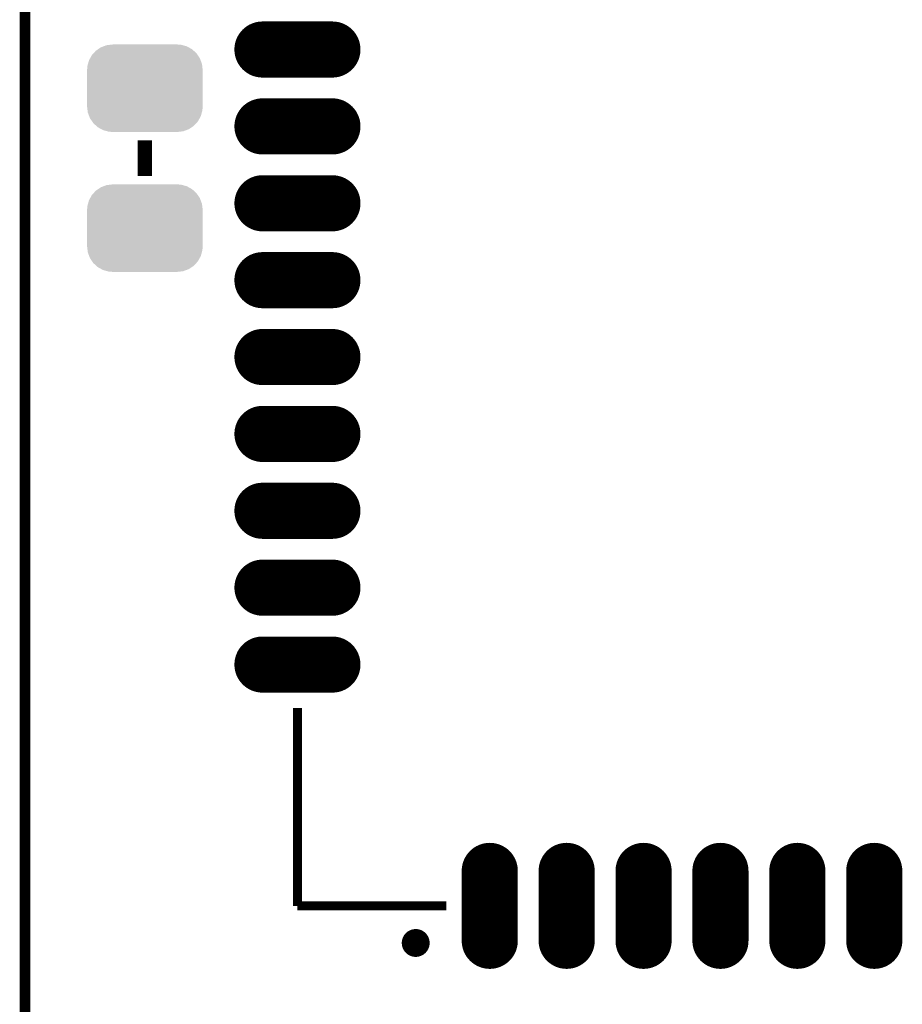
# Model space of a CAD drawing. Extents: x -1.3 to 24.2, y -3.9 to 55.4.
# Tile 25 of 30: x -1.3 to 11.3, y 24.5 to 38.6. Entities that reach past the tile are written whole.
import ezdxf

# ---------------------------------------------------------------- set-up
doc = ezdxf.new("R2010")
doc.units = 0
doc.layers.get('0').update_dxf_attribs({"linetype": 'CONTINUOUS'})
for name, color, linetype in [('NB_IOT_7_CLICK_V102_GKO', 9, 'CONTINUOUS'), ('NB_IOT_7_CLICK_V102_GTO', 11, 'CONTINUOUS'), ('NB_IOT_7_CLICK_V102_GTS', 8, 'CONTINUOUS')]:
    doc.layers.add(name, color=color, linetype=linetype)

# ---------------------------------------------------------------- blocks, each defined once
blk = doc.blocks.new('CUSTOM_176')
for points in [[(-0.669866, 0.55778), (-0.628164, 0.585738), (0.674746, 0.55778), (0.624074, 0.585738)], [(-0.628164, 0.585738), (-0.591558, 0.599282), (0.624074, 0.585738), (0.599526, 0.599282)], [(-0.591558, 0.599282), (-0.547592, 0.615548), (0.599526, 0.599282), (0.540278, 0.615548)], [(-0.547592, 0.615548), (-0.493016, 0.622026), (0.540278, 0.615548), (0.51668, 0.622026)], [(-0.493016, 0.622026), (-0.46228, 0.625674), (0.51668, 0.622026), (0.468088, 0.625674)], [(-0.46228, 0.625674), (-0.46228, 0.62611), (0.468088, 0.625674), (0.46228, 0.62611)], [(-0.799464, 0.399606), (-0.783316, 0.428634), (0.79711, 0.399606), (0.786254, 0.428634)], [(-0.783316, 0.428634), (-0.757698, 0.474682), (0.786254, 0.428634), (0.755148, 0.474682)], [(-0.757698, 0.474682), (-0.73456, 0.499824), (0.755148, 0.474682), (0.738164, 0.499824)], [(-0.73456, 0.499824), (-0.699522, 0.537896), (0.738164, 0.499824), (0.696504, 0.537896)], [(-0.699522, 0.537896), (-0.669866, 0.55778), (0.696504, 0.537896), (0.674746, 0.55778)], [(-0.82677, 0.26289), (-0.822498, 0.316842), (0.82677, 0.26289), (0.820176, 0.316842)], [(-0.822498, 0.316842), (-0.813782, 0.348166), (0.820176, 0.316842), (0.816346, 0.348166)], [(-0.813782, 0.348166), (-0.799464, 0.399606), (0.816346, 0.348166), (0.79711, 0.399606)], [(-0.82677, 0.26162), (-0.82677, 0.26289), (0.82677, 0.26162), (0.82677, 0.26289)], [(-0.82677, -0.26162), (-0.82677, 0.26162), (0.82677, -0.26162), (0.82677, 0.26162)], [(-0.82677, -0.26289), (-0.82677, -0.26162), (0.82677, -0.26289), (0.82677, -0.26162)], [(-0.820054, -0.317276), (-0.82677, -0.26289), (0.822496, -0.317276), (0.82677, -0.26289)], [(-0.816244, -0.348152), (-0.820054, -0.317276), (0.813902, -0.348152), (0.822496, -0.317276)], [(-0.796768, -0.40004), (-0.816244, -0.348152), (0.799464, -0.40004), (0.813902, -0.348152)], [(-0.786056, -0.428584), (-0.796768, -0.40004), (0.783584, -0.428584), (0.799464, -0.40004)], [(-0.75454, -0.475116), (-0.786056, -0.428584), (0.757698, -0.475116), (0.783584, -0.428584)], [(-0.73788, -0.499716), (-0.75454, -0.475116), (0.735058, -0.499716), (0.757698, -0.475116)], [(-0.695524, -0.538332), (-0.73788, -0.499716), (0.69952, -0.538332), (0.735058, -0.499716)], [(-0.674394, -0.557598), (-0.695524, -0.538332), (0.670784, -0.557598), (0.69952, -0.538332)], [(-0.622454, -0.586174), (-0.674394, -0.557598), (0.628164, -0.586174), (0.670784, -0.557598)], [(-0.599124, -0.59901), (-0.622454, -0.586174), (0.59347, -0.59901), (0.628164, -0.586174)], [(-0.537006, -0.615984), (-0.599124, -0.59901), (0.547592, -0.615984), (0.59347, -0.59901)], [(-0.51625, -0.621656), (-0.537006, -0.615984), (0.499804, -0.621656), (0.547592, -0.615984)], [(-0.46228, -0.625674), (-0.51625, -0.621656), (0.465952, -0.625674), (0.499804, -0.621656)], [(-0.46228, -0.62611), (-0.46228, -0.625674), (0.46228, -0.62611), (0.465952, -0.625674)]]:
    blk.add_solid(points)
blk = doc.blocks.new('OBLONG_178')
at = {"const_width": 0.80264}
blk.add_lwpolyline([(0, 0.50038), (0, -0.50038)], dxfattribs=at)
at = {"const_width": 0.40132}
for points in [[(-0.20066, 0.50038, 1), (0.20066, 0.50038, 1)], [(-0.20066, -0.50038, 1), (0.20066, -0.50038, 1)]]:
    blk.add_lwpolyline(points, format="xyb", close=True, dxfattribs=at)
blk = doc.blocks.new('OBLONG_179')
at = {"const_width": 0.80264}
blk.add_lwpolyline([(0.50038, 0), (-0.50038, 0)], dxfattribs=at)
at = {"const_width": 0.40132}
for points in [[(-0.70104, 0, 1), (-0.29972, 0, 1)], [(0.29972, 0, 1), (0.70104, 0, 1)]]:
    blk.add_lwpolyline(points, format="xyb", close=True, dxfattribs=at)

msp = doc.modelspace()

# ---------------------------------------------------------------- linework, layer by layer
at = {"layer": 'NB_IOT_7_CLICK_V102_GKO', "const_width": 0.1524}
msp.add_lwpolyline([(-1.27, -3.81), (-1.27, 53.086)], dxfattribs=at)
at = {"layer": 'NB_IOT_7_CLICK_V102_GTO'}
for points, const_width in [([(0.4445, 36.3728), (0.4445, 36.8808)], 0.2032), ([(2.62636, 25.93086), (2.62636, 28.76296)], 0.127), ([(2.62636, 25.93086), (4.75742, 25.93086)], 0.127)]:
    msp.add_lwpolyline(points, dxfattribs=dict(at, const_width=const_width))
at = {"layer": 'NB_IOT_7_CLICK_V102_GTO', "const_width": 0.20066}
msp.add_lwpolyline([(4.21894, 25.4, 1), (4.41706, 25.4, 1)], format="xyb", close=True, dxfattribs=at)

# ---------------------------------------------------------------- block references
at = {"layer": 'NB_IOT_7_CLICK_V102_GTS'}
for name, p in [('OBLONG_179', (2.62636, 38.18128)), ('CUSTOM_176', (0.4445, 37.62756)), ('OBLONG_179', (2.62636, 37.08146)), ('OBLONG_179', (2.62636, 35.98164)), ('CUSTOM_176', (0.4445, 35.62604)), ('OBLONG_179', (2.62636, 34.88182)), ('OBLONG_179', (2.62636, 33.782)), ('OBLONG_179', (2.62636, 32.68218)), ('OBLONG_179', (2.62636, 31.58236)), ('OBLONG_179', (2.62636, 30.48254)), ('OBLONG_179', (2.62636, 29.38272)), ('OBLONG_178', (5.37718, 25.93086)), ('OBLONG_178', (6.477, 25.93086)), ('OBLONG_178', (7.57682, 25.93086)), ('OBLONG_178', (8.67664, 25.93086)), ('OBLONG_178', (9.77646, 25.93086)), ('OBLONG_178', (10.87628, 25.93086))]:
    msp.add_blockref(name, p, dxfattribs=at)

doc.saveas('drawing.dxf')
